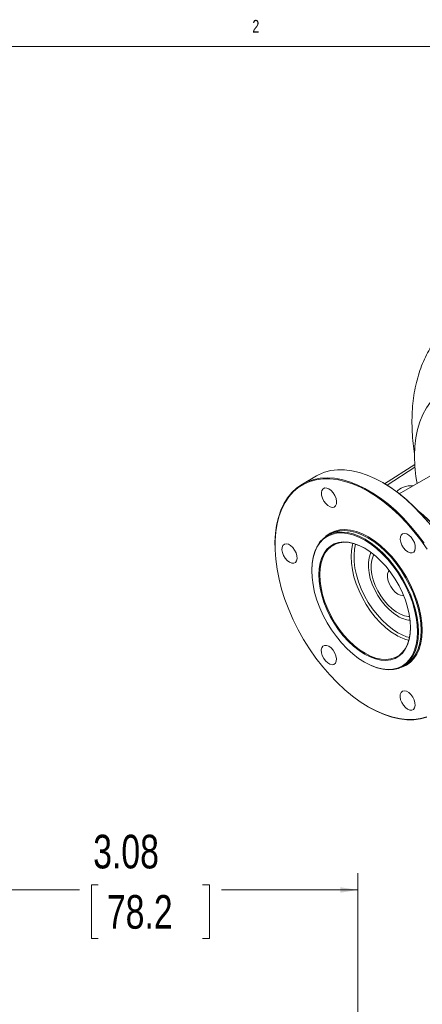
# Model space of a CAD drawing. Header units: inches. Extents: x 0.3 to 33.9, y 0.2 to 21.6.
# Tile 15 of 17: x 25.6 to 28.6, y 14.3 to 21.6. Entities that reach past the tile are written whole.
import ezdxf

# ---------------------------------------------------------------- set-up
doc = ezdxf.new("R2010")
doc.units = ezdxf.units.IN
doc.header["$MEASUREMENT"] = 0
doc.layers.add('SLD-0', color=7, linetype='Continuous', lineweight=15)
doc.styles.add('SLDTEXTSTYLE0', font='TXT', dxfattribs={"width": 0.75})
doc.dimstyles.new('SLDDIMSTYLE1', dxfattribs={"dimtxt": 0.25, "dimasz": 0.13, "dimexe": 0, "dimexo": 0.0625, "dimgap": 0.0625, "dimtad": 0, "dimtih": 1, "dimtoh": 1, "dimrnd": 1e-09, "dimzin": 12, "dimdsep": 46, "dimtxsty": 'SLDTEXTSTYLE0', "dimsah": 1, "dimcen": 0.09, "dimadec": 0, "dimazin": 3, "dimtfac": 1, "dimtofl": 0, "dimtmove": 0, "dimatfit": 3, "dimfxl": 1, "dimfrac": 2, "dimtolj": 1, "dimtzin": 12, "dimarcsym": 0})

# ---------------------------------------------------------------- blocks, each defined once
blk = doc.blocks.new('_D_5')
at = {"layer": 'SLD-0'}
for p, q in [((24.9932, 14.234), (24.9932, 15.2715)), ((28.0732, 10.7779), (28.0732, 15.2715)), ((24.9932, 15.1465), (26.0069, 15.1465)), ((26.1464, 15.1833), (26.0956, 15.1833)), ((26.0956, 15.1833), (26.0956, 14.7865)), ((26.9199, 15.1833), (26.9707, 15.1833)), ((26.9707, 15.1833), (26.9707, 14.7865)), ((28.0732, 15.1465), (27.0595, 15.1465)), ((26.0956, 14.7865), (26.1464, 14.7865)), ((26.9707, 14.7865), (26.9199, 14.7865))]:
    blk.add_line(p, q, dxfattribs=at)
for points in [[(24.9932, 15.1465), (25.1232, 15.1265), (25.1232, 15.1665)], [(28.0732, 15.1465), (27.9432, 15.1665), (27.9432, 15.1265)]]:
    blk.add_solid(points, dxfattribs=at)
at = {"layer": 'SLD-0', "char_height": 0.25, "attachment_point": 1, "style": 'SLDTEXTSTYLE0'}
for s, insert in [('3.08', (26.1083, 15.5564, -1.4325)), ('78.2', (26.2099, 15.1087, -1.4325))]:
    blk.add_mtext(s, dxfattribs=dict(at, insert=insert))

msp = doc.modelspace()

# ---------------------------------------------------------------- linework, layer by layer
at = {"color": 7, "linetype": 'Continuous', "lineweight": 0}
msp.add_line((0.5229, 21.4106), (33.5229, 21.4106), dxfattribs=at)
at = {"color": 7, "linetype": 'Continuous', "lineweight": 15}
for p, q in [((28.4946, 18.3063), (28.2709, 18.1633)), ((28.71, 18.2791), (28.3798, 18.0885)), ((27.7643, 18.2205), (27.6611, 18.1609)), ((28.2602, 18.1696), (28.2566, 18.1717)), ((27.8659, 17.7897), (27.846, 17.7782)), ((27.4571, 17.7101), (27.4571, 17.7061)), ((27.7298, 17.5215), (27.7298, 17.5174)), ((28.1226, 16.8369), (28.1262, 16.8349)), ((28.4065, 16.8071), (28.4265, 16.8186)), ((28.1496, 16.5065), (28.1532, 16.5044))]:
    msp.add_line(p, q, dxfattribs=at)
at = {"color": 8, "linetype": 'Continuous', "lineweight": 15}
msp.add_line((28.2887, 18.1525), (28.4961, 18.2851), dxfattribs=at)
at = {"color": 7, "linetype": 'Continuous', "lineweight": 15, "flags": 128}
for points in [[(28.633, 18.7923), (28.6116, 18.7683), (28.5807, 18.7253), (28.5542, 18.677), (28.5322, 18.6238), (28.515, 18.566), (28.5026, 18.504), (28.4952, 18.4383), (28.4927, 18.3692)], [(27.4571, 17.7101), (27.4573, 17.7279), (27.4611, 17.7929), (27.4696, 17.8546), (27.483, 17.9124), (27.5011, 17.9659), (27.5238, 18.0149), (27.5509, 18.0589), (27.5822, 18.0976), (27.6175, 18.1308), (27.6565, 18.1582), (27.6991, 18.1797), (27.7448, 18.195), (27.7934, 18.2041), (27.8446, 18.207), (27.8979, 18.2035), (27.953, 18.1938), (28.0094, 18.1778), (28.0669, 18.1558), (28.125, 18.1278), (28.1833, 18.094), (28.2414, 18.0548), (28.2989, 18.0103), (28.3554, 17.9609), (28.4104, 17.9069), (28.4636, 17.8487), (28.5147, 17.7867), (28.5632, 17.7214)], [(28.2574, 18.1712), (28.1992, 18.2021), (28.1413, 18.2272), (28.0843, 18.2462), (28.0284, 18.259), (27.9742, 18.2656), (27.922, 18.266), (27.872, 18.26), (27.8248, 18.2477), (27.7806, 18.2293), (27.7643, 18.2205)], [(28.5856, 17.6762), (28.5383, 17.7439), (28.4883, 17.8085), (28.4359, 17.8694), (28.3813, 17.9263), (28.3252, 17.9787), (28.2677, 18.0263), (28.2094, 18.0686), (28.1507, 18.1055), (28.0919, 18.1366), (28.0336, 18.1617), (27.9761, 18.1807), (27.9199, 18.1934), (27.8653, 18.1997), (27.8128, 18.1995), (27.7627, 18.1929), (27.7153, 18.1799), (27.6712, 18.1606), (27.6304, 18.1352), (27.5934, 18.1038), (27.5605, 18.0666), (27.5317, 18.024), (27.5074, 17.9762), (27.4878, 17.9236), (27.4729, 17.8665), (27.4629, 17.8054), (27.4578, 17.7406), (27.4577, 17.6728), (27.4626, 17.6023), (27.4725, 17.5297), (27.4872, 17.4555), (27.5068, 17.3802), (27.5309, 17.3043), (27.5595, 17.2285), (27.5924, 17.1532), (27.6292, 17.0791), (27.6699, 17.0065), (27.7139, 16.9362), (27.7612, 16.8685), (27.8112, 16.8039), (27.8637, 16.743), (27.9182, 16.6861), (27.9744, 16.6337), (28.0318, 16.5862), (28.0901, 16.5438), (28.1489, 16.5069)], [(28.5927, 17.8777), (28.5405, 17.9379), (28.4863, 17.994), (28.4305, 18.0458), (28.3735, 18.0928), (28.3157, 18.1347), (28.2574, 18.1712)], [(28.261, 18.1692), (28.3197, 18.1323), (28.378, 18.0899), (28.4355, 18.0424), (28.4917, 17.99), (28.5462, 17.9331), (28.5986, 17.8722), (28.6487, 17.8076), (28.6959, 17.7399), (28.74, 17.6696), (28.7806, 17.597), (28.8175, 17.5229), (28.8503, 17.4476), (28.8789, 17.3718), (28.9031, 17.2959), (28.9226, 17.2206), (28.9373, 17.1464), (28.9472, 17.0738), (28.9521, 17.0033), (28.9527, 16.9701)], [(27.8581, 18.1245), (27.8416, 18.1312), (27.8265, 18.1315), (27.8142, 18.1255), (27.8058, 18.1136), (27.8021, 18.0969), (27.8033, 18.077), (27.8094, 18.0555), (27.8198, 18.0343), (27.8336, 18.0154), (27.8496, 18.0005), (27.8663, 17.9908), (27.8823, 17.9873), (27.8961, 17.9901), (27.9066, 17.9992), (27.9127, 18.0136), (27.914, 18.0322), (27.9103, 18.0531), (27.902, 18.0747), (27.8897, 18.0949), (27.8746, 18.112), (27.8581, 18.1245)], [(27.7298, 17.5215), (27.7298, 17.5221), (27.7324, 17.5719), (27.7399, 17.6181), (27.7522, 17.6603), (27.7693, 17.6979), (27.7909, 17.7303), (27.8166, 17.7573), (27.8463, 17.7784), (27.8795, 17.7934), (27.9158, 17.8021), (27.9547, 17.8044), (27.9958, 17.8002), (28.0385, 17.7897), (28.0824, 17.7729), (28.1268, 17.7501), (28.1711, 17.7216), (28.215, 17.6876), (28.2577, 17.6487), (28.2987, 17.6053), (28.3376, 17.5579), (28.3738, 17.5073), (28.4069, 17.4539), (28.4365, 17.3985), (28.4622, 17.3418), (28.4836, 17.2844), (28.5006, 17.2272), (28.5128, 17.1707), (28.5202, 17.1159), (28.5227, 17.0632), (28.5201, 17.0134), (28.5126, 16.9672), (28.5003, 16.925), (28.4832, 16.8874), (28.4616, 16.855), (28.4359, 16.828), (28.4062, 16.8069), (28.373, 16.7919), (28.3367, 16.7832), (28.2978, 16.7809), (28.2567, 16.7851), (28.214, 16.7956), (28.1701, 16.8124), (28.1257, 16.8352), (28.1257, 16.8352)], [(28.1222, 16.8372), (28.1662, 16.8146), (28.2096, 16.798), (28.252, 16.7875), (28.2927, 16.7834), (28.3313, 16.7857), (28.3673, 16.7943), (28.4002, 16.8092), (28.4296, 16.8301), (28.4551, 16.8568), (28.4765, 16.889), (28.4934, 16.9262), (28.5056, 16.968), (28.5131, 17.0139), (28.5156, 17.0632), (28.5132, 17.1154), (28.5059, 17.1698), (28.4937, 17.2257), (28.4769, 17.2824), (28.4556, 17.3393), (28.4302, 17.3955), (28.4009, 17.4504), (28.3681, 17.5033), (28.3322, 17.5535), (28.2936, 17.6004), (28.253, 17.6434), (28.2106, 17.682), (28.1672, 17.7157), (28.1232, 17.744), (28.0792, 17.7666), (28.0358, 17.7832), (27.9934, 17.7937), (27.9527, 17.7978), (27.9141, 17.7955), (27.8781, 17.7869), (27.8453, 17.772), (27.8159, 17.7511), (27.7903, 17.7244), (27.769, 17.6922), (27.752, 17.655), (27.7398, 17.6132), (27.7324, 17.5673), (27.7298, 17.518), (27.7322, 17.4658), (27.7396, 17.4114), (27.7517, 17.3555), (27.7685, 17.2988), (27.7898, 17.2419), (27.8152, 17.1857), (27.8445, 17.1308), (27.8774, 17.0779), (27.9133, 17.0277), (27.9518, 16.9808), (27.9925, 16.9378), (28.0348, 16.8992), (28.0782, 16.8655), (28.1222, 16.8372)], [(27.8287, 17.767), (27.8374, 17.775), (27.8673, 17.7963), (27.9008, 17.8114), (27.9374, 17.8202), (27.9767, 17.8225), (28.0182, 17.8183), (28.0613, 17.8077), (28.1055, 17.7908), (28.1503, 17.7678), (28.1951, 17.7389), (28.2393, 17.7047), (28.2823, 17.6654), (28.3238, 17.6216), (28.363, 17.5739), (28.3995, 17.5227), (28.4329, 17.4689), (28.4628, 17.413), (28.4887, 17.3558), (28.5103, 17.2979), (28.5274, 17.2402), (28.5398, 17.1832), (28.5473, 17.1279), (28.5497, 17.0747), (28.5471, 17.0245), (28.5396, 16.9778), (28.5271, 16.9353), (28.5099, 16.8974), (28.4881, 16.8646), (28.4621, 16.8375), (28.4322, 16.8162), (28.3987, 16.801), (28.3878, 16.7976)], [(28.4265, 16.8186), (28.4558, 16.8396), (28.4816, 16.8665), (28.5032, 16.899), (28.5202, 16.9365), (28.5326, 16.9787), (28.5401, 17.025), (28.5426, 17.0747), (28.5402, 17.1274), (28.5328, 17.1823), (28.5206, 17.2387), (28.5036, 17.2959), (28.4822, 17.3533), (28.4565, 17.41), (28.4269, 17.4654), (28.3938, 17.5188), (28.3576, 17.5695), (28.3187, 17.6168), (28.2776, 17.6602), (28.2349, 17.6991), (28.1911, 17.7331), (28.1467, 17.7616), (28.1023, 17.7845), (28.0585, 17.8012), (28.0158, 17.8118), (27.9747, 17.8159), (27.9357, 17.8136), (27.8995, 17.8049), (27.8663, 17.7899), (27.8659, 17.7897)], [(28.4913, 17.7257), (28.4809, 17.7468), (28.4671, 17.7657), (28.4511, 17.7806), (28.4344, 17.7903), (28.4184, 17.7939), (28.4046, 17.791), (28.3941, 17.7819), (28.388, 17.7675), (28.3867, 17.749), (28.3904, 17.728), (28.3988, 17.7064), (28.411, 17.6862), (28.4261, 17.6691), (28.4426, 17.6566), (28.4592, 17.6499), (28.4742, 17.6496), (28.4865, 17.6556), (28.4949, 17.6675), (28.4986, 17.6842), (28.4974, 17.7041), (28.4913, 17.7257)], [(27.5165, 17.705), (27.5104, 17.6906), (27.5091, 17.6721), (27.5128, 17.6511), (27.5212, 17.6295), (27.5334, 17.6093), (27.5485, 17.5922), (27.565, 17.5797), (27.5816, 17.5731), (27.5967, 17.5727), (27.6089, 17.5787), (27.6173, 17.5906), (27.6211, 17.6073), (27.6198, 17.6273), (27.6137, 17.6488), (27.6033, 17.6699), (27.5895, 17.6888), (27.5735, 17.7037), (27.5568, 17.7134), (27.5408, 17.717), (27.527, 17.7141), (27.5165, 17.705)], [(28.1223, 16.8975), (28.0812, 16.9241), (28.0408, 16.9561), (28.0015, 16.9929), (27.964, 17.0341), (27.9288, 17.0791), (27.8965, 17.1271), (27.8674, 17.1775), (27.8421, 17.2295), (27.8209, 17.2825), (27.804, 17.3356), (27.7919, 17.388), (27.7845, 17.4389), (27.7821, 17.4878), (27.7846, 17.5337), (27.7921, 17.5761), (27.8044, 17.6144), (27.8213, 17.6479), (27.8426, 17.6762), (27.868, 17.6989), (27.8972, 17.7156), (27.9296, 17.7261), (27.9648, 17.7303), (28.0023, 17.7281), (28.0416, 17.7195), (28.0821, 17.7046), (28.1232, 17.6837), (28.1642, 17.6571), (28.2047, 17.6251), (28.2439, 17.5883), (28.2814, 17.5471), (28.3166, 17.5021), (28.3489, 17.4541), (28.378, 17.4037), (28.4033, 17.3517), (28.4245, 17.2987), (28.4414, 17.2456), (28.4536, 17.1932), (28.4609, 17.1423), (28.4634, 17.0934), (28.4608, 17.0475), (28.4534, 17.0051), (28.4411, 16.9669), (28.4241, 16.9333), (28.4028, 16.905), (28.3774, 16.8823), (28.3483, 16.8656), (28.3159, 16.8551), (28.2806, 16.8509), (28.2431, 16.8531), (28.2038, 16.8617), (28.1633, 16.8766), (28.1223, 16.8975)], [(28.1263, 17.6819), (28.086, 17.7024), (28.046, 17.7171), (28.0071, 17.7256), (27.97, 17.7278), (27.9351, 17.7236), (27.903, 17.7132), (27.8742, 17.6967), (27.8491, 17.6742), (27.828, 17.6462), (27.8112, 17.613), (27.799, 17.5752), (27.7916, 17.5332), (27.7891, 17.4878), (27.7915, 17.4394), (27.7988, 17.389), (27.8109, 17.3371), (27.8275, 17.2846), (27.8486, 17.2322), (27.8736, 17.1807), (27.9024, 17.1308), (27.9344, 17.0833), (27.9692, 17.0388), (28.0063, 16.9981), (28.0451, 16.9616), (28.0852, 16.93), (28.1258, 16.9036)], [(28.3694, 17.1792), (28.3366, 17.201), (28.3045, 17.228), (28.2739, 17.2596), (28.2455, 17.2951), (28.2198, 17.3336), (28.1974, 17.3744), (28.1789, 17.4165), (28.1647, 17.459), (28.155, 17.5008), (28.1502, 17.5412), (28.1502, 17.5792), (28.1552, 17.6139), (28.1649, 17.6445), (28.1691, 17.6535)], [(28.1908, 17.6368), (28.185, 17.6251), (28.1757, 17.596), (28.1712, 17.563), (28.1716, 17.5267), (28.1769, 17.4881), (28.1869, 17.4482), (28.2014, 17.408), (28.22, 17.3683), (28.2424, 17.3302), (28.2678, 17.2947), (28.2958, 17.2626), (28.3256, 17.2347), (28.3565, 17.2116), (28.3877, 17.1941), (28.4184, 17.1824), (28.448, 17.1769), (28.4565, 17.1764)], [(28.3039, 17.5191), (28.2994, 17.5123), (28.2933, 17.4944), (28.292, 17.4727), (28.2956, 17.4485), (28.3038, 17.4233), (28.3162, 17.3988), (28.332, 17.3764), (28.3501, 17.3576), (28.3694, 17.3435), (28.3887, 17.3351), (28.4069, 17.3328), (28.4112, 17.3332)], [(28.1258, 16.9036), (28.1664, 16.8829), (28.2065, 16.8682), (28.2454, 16.8597), (28.2825, 16.8575), (28.3174, 16.8616), (28.3495, 16.8721), (28.3783, 16.8886), (28.4034, 16.9111), (28.4245, 16.9391), (28.4413, 16.9723), (28.4535, 17.0101), (28.4608, 17.0521), (28.4634, 17.0975), (28.4634, 17.098)], [(27.8082, 16.8868), (27.8186, 16.8656), (27.8324, 16.8468), (27.8484, 16.8318), (27.8651, 16.8221), (27.8811, 16.8186), (27.895, 16.8215), (27.9054, 16.8305), (27.9115, 16.8449), (27.9128, 16.8635), (27.9091, 16.8845), (27.9008, 16.906), (27.8885, 16.9262), (27.8734, 16.9433), (27.8569, 16.9558), (27.8404, 16.9625), (27.8253, 16.9628), (27.813, 16.9568), (27.8046, 16.9449), (27.8009, 16.9283), (27.8021, 16.9083), (27.8082, 16.8868)], [(28.4414, 16.4879), (28.458, 16.4813), (28.473, 16.4809), (28.4853, 16.4869), (28.4937, 16.4988), (28.4975, 16.5155), (28.4962, 16.5355), (28.4901, 16.557), (28.4797, 16.5781), (28.4659, 16.597), (28.4499, 16.6119), (28.4332, 16.6216), (28.4172, 16.6252), (28.4034, 16.6223), (28.3929, 16.6132), (28.3868, 16.5988), (28.3855, 16.5803), (28.3892, 16.5593), (28.3976, 16.5377), (28.4098, 16.5175), (28.4249, 16.5004), (28.4414, 16.4879)], [(28.1489, 16.5069), (28.2076, 16.4758), (28.2659, 16.4507), (28.3234, 16.4317), (28.3796, 16.419), (28.4342, 16.4128), (28.4868, 16.4129), (28.5369, 16.4195), (28.5842, 16.4325)], [(28.585, 16.4284), (28.5378, 16.4161), (28.4879, 16.4102), (28.4356, 16.4105), (28.3814, 16.4171), (28.3255, 16.4299), (28.2685, 16.4489), (28.2106, 16.474), (28.1524, 16.5049), (28.1524, 16.5049)]]:
    msp.add_lwpolyline(points, dxfattribs=at)
at = {"color": 8, "linetype": 'Continuous', "lineweight": 15, "flags": 128}
for points in [[(28.3583, 17.0378), (28.3176, 17.0642), (28.2776, 17.0958), (28.2388, 17.1323), (28.2017, 17.173), (28.1668, 17.2175), (28.1348, 17.265), (28.1061, 17.3149), (28.081, 17.3664), (28.06, 17.4188), (28.0433, 17.4713), (28.0313, 17.5232), (28.024, 17.5736), (28.0216, 17.622), (28.0241, 17.6674), (28.0315, 17.7094), (28.0344, 17.7202)], [(28.0551, 17.7142), (28.0474, 17.6774), (28.0437, 17.6334), (28.0449, 17.5864), (28.051, 17.537), (28.0619, 17.4861), (28.0775, 17.4344), (28.0976, 17.3826), (28.1217, 17.3316), (28.1496, 17.2822), (28.1809, 17.235), (28.215, 17.1909), (28.2515, 17.1504), (28.2897, 17.1142), (28.3292, 17.0828), (28.3692, 17.0568)]]:
    msp.add_lwpolyline(points, dxfattribs=at)
at = {"color": 7, "linetype": 'Continuous', "lineweight": 15}
for centre, radius, start, end in [((29.6666, 18.3751), 1.1739, 180.28589, 190.32568), ((27.9025, 17.1635), 1.0091, 7.63665, 52.35798), ((27.8709, 17.1453), 1.0417, 8.88179, 51.11284), ((28.4776, 17.3549), 0.2064, 238.3673, 265.1505)]:
    msp.add_arc(centre, radius, start, end, dxfattribs=at)
at = {"color": 8, "linetype": 'Continuous', "lineweight": 15}
for centre, radius, start, end in [((28.5388, 17.3403), 0.3523, 239.16974, 255.49372), ((28.5444, 17.3504), 0.3419, 239.18167, 254.97094)]:
    msp.add_arc(centre, radius, start, end, dxfattribs=at)
at = {"color": 7, "linetype": 'Continuous', "lineweight": 15}
msp.add_ellipse((28.4704, 18.0792), major_axis=(0.1172, 0.0027), ratio=0.592198, start_param=1.445834, end_param=2.756382, dxfattribs=at)
msp.add_open_spline([(28.8457, 19.4132), (28.837, 19.4079), (28.8097, 19.3911), (28.7672, 19.3574), (28.7186, 19.3125), (28.6742, 19.2628), (28.6338, 19.2088), (28.5976, 19.1504), (28.5657, 19.0878), (28.5382, 19.0211), (28.5154, 18.9505), (28.4973, 18.8761), (28.4842, 18.7983), (28.4761, 18.7174), (28.473, 18.634), (28.4752, 18.5484), (28.4817, 18.4648), (28.4898, 18.4093), (28.4937, 18.3833)], degree=3, knots=[0, 0, 0, 0, 0.027867, 0.088123, 0.148452, 0.209132, 0.270426, 0.33257, 0.395762, 0.460139, 0.525758, 0.592583, 0.660488, 0.729266, 0.798675, 0.868471, 0.938441, 1, 1, 1, 1], dxfattribs=at)

# ---------------------------------------------------------------- texts
at = {"color": 7, "linetype": 'Continuous', "lineweight": 0, "insert": (27.2892, 21.6071), "char_height": 0.0938, "attachment_point": 1, "style": 'SLDTEXTSTYLE0'}
msp.add_mtext('2', dxfattribs=at)

# ---------------------------------------------------------------- dimensions: what is measured, and where the dimension line sits
at = {"layer": 'SLD-0'}
dim = msp.add_linear_dim(base=(28.0732, 15.1465), p1=(24.9932, 14.184), p2=(28.0732, 10.7279), dimstyle='SLDDIMSTYLE1', dxfattribs=at)
dim.commit()
dim.dimension.update_dxf_attribs({"geometry": '_D_5', "text_midpoint": (26.5332, 15.1465), "dimtype": 160})

doc.saveas('drawing.dxf')
